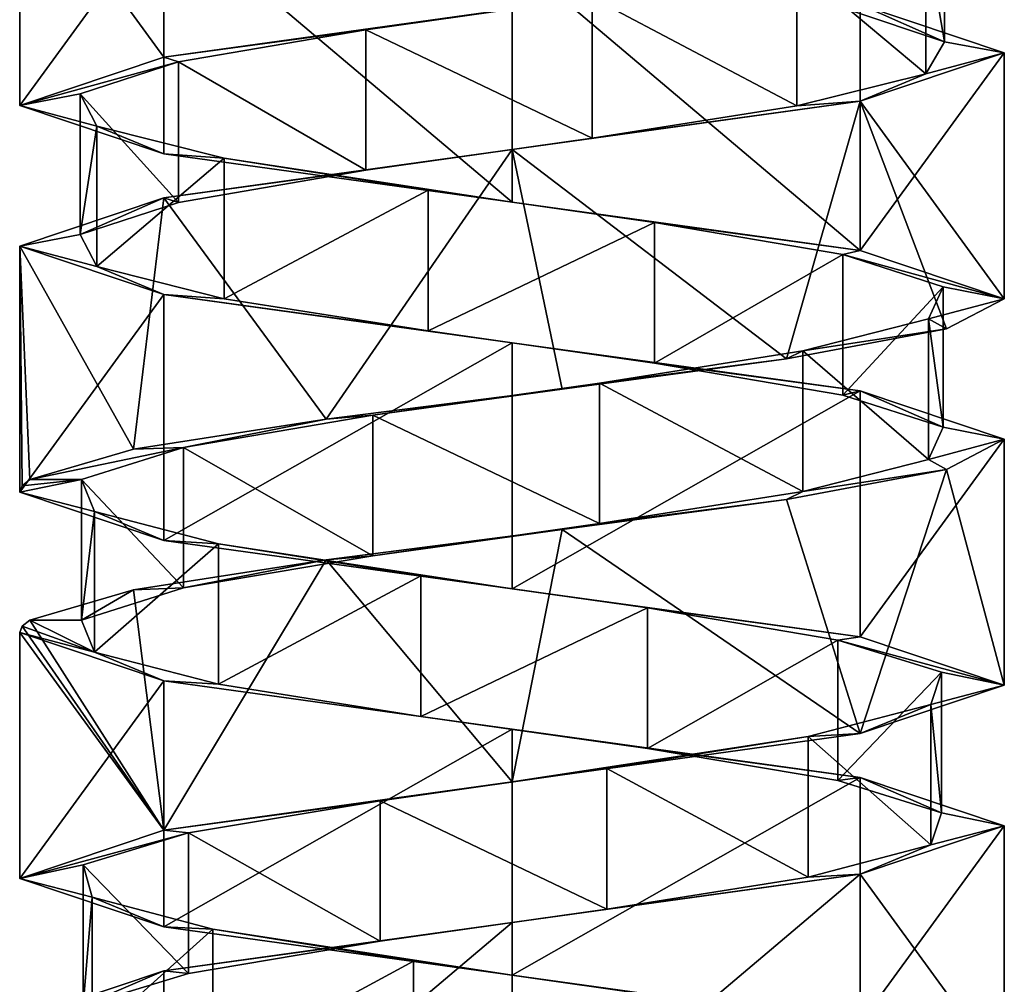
# Model space of a CAD drawing. Header units: millimetres. Extents: x -106 to 241, y -380 to 275.
# Tile 177 of 205: x 185 to 199, y -37 to -23. Entities that reach past the tile are written whole.
import ezdxf

# ---------------------------------------------------------------- set-up
doc = ezdxf.new("R2010")
doc.units = ezdxf.units.MM
doc.header["$LTSCALE"] = 65.185185
for name, color, linetype in [('1149', 7, 'CONTINUOUS'), ('1150', 7, 'CONTINUOUS'), ('1151', 7, 'CONTINUOUS'), ('1152', 7, 'CONTINUOUS'), ('1153', 7, 'CONTINUOUS'), ('1154', 7, 'CONTINUOUS'), ('1591', 7, 'CONTINUOUS'), ('1592', 7, 'CONTINUOUS'), ('1593', 7, 'CONTINUOUS'), ('1594', 7, 'CONTINUOUS'), ('1666', 7, 'CONTINUOUS'), ('1667', 7, 'CONTINUOUS'), ('1668', 7, 'CONTINUOUS')]:
    doc.layers.add(name, color=color, linetype=linetype)

msp = doc.modelspace()

# ---------------------------------------------------------------- linework, layer by layer
at = {"layer": '1149', "linetype": 'CONTINUOUS'}
for points in [[(198.45, -23.093, 23.787), (197.075, -22.636, 20.868), (198.45, -21.093, 23.787), (198.45, -23.093, 23.787)], [(198.186, -21.55, 27.003), (198.45, -23.093, 23.787), (198.45, -21.093, 23.787), (198.186, -21.55, 27.003)], [(196.352, -22.007, 29.658), (198.186, -23.55, 27.003), (198.186, -21.55, 27.003), (196.352, -22.007, 29.658)], [(198.186, -23.55, 27.003), (198.45, -23.093, 23.787), (198.186, -21.55, 27.003), (198.186, -23.55, 27.003)], [(193.439, -22.465, 31.045), (196.352, -24.007, 29.658), (196.352, -22.007, 29.658), (193.439, -22.465, 31.045)], [(196.352, -24.007, 29.658), (198.186, -23.55, 27.003), (196.352, -22.007, 29.658), (196.352, -24.007, 29.658)], [(190.222, -22.922, 30.795), (193.439, -24.465, 31.045), (193.439, -22.465, 31.045), (190.222, -22.922, 30.795)], [(193.439, -24.465, 31.045), (196.352, -24.007, 29.658), (193.439, -22.465, 31.045), (193.439, -24.465, 31.045)], [(187.559, -23.379, 28.973), (190.222, -24.922, 30.795), (190.222, -22.922, 30.795), (187.559, -23.379, 28.973)], [(190.222, -24.922, 30.795), (193.439, -24.465, 31.045), (190.222, -22.922, 30.795), (190.222, -24.922, 30.795)], [(186.16, -23.836, 26.065), (187.559, -25.379, 28.973), (187.559, -23.379, 28.973), (186.16, -23.836, 26.065)], [(187.559, -25.379, 28.973), (190.222, -24.922, 30.795), (187.559, -23.379, 28.973), (187.559, -25.379, 28.973)], [(186.16, -25.836, 26.065), (187.559, -25.379, 28.973), (186.16, -23.836, 26.065), (186.16, -25.836, 26.065)], [(186.397, -24.293, 22.847), (186.16, -25.836, 26.065), (186.16, -23.836, 26.065), (186.397, -24.293, 22.847)], [(186.397, -26.293, 22.847), (186.16, -25.836, 26.065), (186.397, -24.293, 22.847), (186.397, -26.293, 22.847)], [(188.207, -24.75, 20.177), (186.397, -26.293, 22.847), (186.397, -24.293, 22.847), (188.207, -24.75, 20.177)], [(188.207, -26.75, 20.177), (186.397, -26.293, 22.847), (188.207, -24.75, 20.177), (188.207, -26.75, 20.177)], [(191.108, -25.207, 18.765), (188.207, -26.75, 20.177), (188.207, -24.75, 20.177), (191.108, -25.207, 18.765)], [(191.108, -27.207, 18.765), (188.207, -26.75, 20.177), (191.108, -25.207, 18.765), (191.108, -27.207, 18.765)], [(194.327, -25.664, 18.988), (191.108, -27.207, 18.765), (191.108, -25.207, 18.765), (194.327, -25.664, 18.988)], [(194.327, -27.664, 18.988), (191.108, -27.207, 18.765), (194.327, -25.664, 18.988), (194.327, -27.664, 18.988)], [(197.006, -26.121, 20.787), (194.327, -27.664, 18.988), (194.327, -25.664, 18.988), (197.006, -26.121, 20.787)], [(197.006, -28.121, 20.787), (194.327, -27.664, 18.988), (197.006, -26.121, 20.787), (197.006, -28.121, 20.787)], [(198.43, -26.578, 23.682), (197.006, -28.121, 20.787), (197.006, -26.121, 20.787), (198.43, -26.578, 23.682)], [(198.43, -28.578, 23.682), (197.006, -28.121, 20.787), (198.43, -26.578, 23.682), (198.43, -28.578, 23.682)], [(198.221, -27.035, 26.902), (198.43, -28.578, 23.682), (198.43, -26.578, 23.682), (198.221, -27.035, 26.902)], [(196.433, -27.493, 29.588), (198.221, -29.035, 26.902), (198.221, -27.035, 26.902), (196.433, -27.493, 29.588)], [(198.221, -29.035, 26.902), (198.43, -28.578, 23.682), (198.221, -27.035, 26.902), (198.221, -29.035, 26.902)], [(193.544, -27.95, 31.025), (196.433, -29.493, 29.588), (196.433, -27.493, 29.588), (193.544, -27.95, 31.025)], [(196.433, -29.493, 29.588), (198.221, -29.035, 26.902), (196.433, -27.493, 29.588), (196.433, -29.493, 29.588)], [(190.323, -28.407, 30.829), (193.544, -29.95, 31.025), (193.544, -27.95, 31.025), (190.323, -28.407, 30.829)], [(193.544, -29.95, 31.025), (196.433, -29.493, 29.588), (193.544, -27.95, 31.025), (193.544, -29.95, 31.025)], [(187.629, -28.864, 29.053), (190.323, -30.407, 30.829), (190.323, -28.407, 30.829), (187.629, -28.864, 29.053)], [(190.323, -30.407, 30.829), (193.544, -29.95, 31.025), (190.323, -28.407, 30.829), (190.323, -30.407, 30.829)], [(186.18, -29.321, 26.17), (187.629, -30.864, 29.053), (187.629, -28.864, 29.053), (186.18, -29.321, 26.17)], [(187.629, -30.864, 29.053), (190.323, -30.407, 30.829), (187.629, -28.864, 29.053), (187.629, -30.864, 29.053)], [(186.18, -31.321, 26.17), (187.629, -30.864, 29.053), (186.18, -29.321, 26.17), (186.18, -31.321, 26.17)]]:
    msp.add_3dface(points, dxfattribs=at)
at = {"layer": '1150', "linetype": 'CONTINUOUS'}
for points in [[(197.075, -22.636, 20.868), (198.45, -23.093, 23.787), (197.25, -22.563, 19.95), (197.075, -22.636, 20.868)], [(197.25, -22.563, 19.95), (198.45, -23.093, 23.787), (199.3, -23.25, 24.9), (197.25, -22.563, 19.95)], [(198.45, -23.093, 23.787), (198.186, -23.55, 27.003), (199.3, -23.25, 24.9), (198.45, -23.093, 23.787)], [(199.3, -23.25, 24.9), (198.186, -23.55, 27.003), (197.25, -23.938, 29.85), (199.3, -23.25, 24.9)], [(198.186, -23.55, 27.003), (196.352, -24.007, 29.658), (197.25, -23.938, 29.85), (198.186, -23.55, 27.003)], [(197.25, -23.938, 29.85), (193.439, -24.465, 31.045), (192.3, -24.625, 31.9), (197.25, -23.938, 29.85)], [(196.352, -24.007, 29.658), (193.439, -24.465, 31.045), (197.25, -23.938, 29.85), (196.352, -24.007, 29.658)], [(193.439, -24.465, 31.045), (190.222, -24.922, 30.795), (192.3, -24.625, 31.9), (193.439, -24.465, 31.045)], [(192.3, -24.625, 31.9), (190.222, -24.922, 30.795), (187.35, -25.313, 29.85), (192.3, -24.625, 31.9)], [(190.222, -24.922, 30.795), (187.559, -25.379, 28.973), (187.35, -25.313, 29.85), (190.222, -24.922, 30.795)], [(187.35, -25.313, 29.85), (186.16, -25.836, 26.065), (185.3, -26, 24.9), (187.35, -25.313, 29.85)], [(187.559, -25.379, 28.973), (186.16, -25.836, 26.065), (187.35, -25.313, 29.85), (187.559, -25.379, 28.973)], [(186.16, -25.836, 26.065), (186.397, -26.293, 22.847), (185.3, -26, 24.9), (186.16, -25.836, 26.065)], [(185.3, -26, 24.9), (186.397, -26.293, 22.847), (187.35, -26.688, 19.95), (185.3, -26, 24.9)], [(186.397, -26.293, 22.847), (188.207, -26.75, 20.177), (187.35, -26.688, 19.95), (186.397, -26.293, 22.847)], [(188.207, -26.75, 20.177), (191.108, -27.207, 18.765), (187.35, -26.688, 19.95), (188.207, -26.75, 20.177)], [(187.35, -26.688, 19.95), (191.108, -27.207, 18.765), (192.3, -27.375, 17.9), (187.35, -26.688, 19.95)], [(191.108, -27.207, 18.765), (194.327, -27.664, 18.988), (192.3, -27.375, 17.9), (191.108, -27.207, 18.765)], [(192.3, -27.375, 17.9), (194.327, -27.664, 18.988), (197.25, -28.062, 19.95), (192.3, -27.375, 17.9)], [(194.327, -27.664, 18.988), (197.006, -28.121, 20.787), (197.25, -28.062, 19.95), (194.327, -27.664, 18.988)], [(197.006, -28.121, 20.787), (198.43, -28.578, 23.682), (197.25, -28.062, 19.95), (197.006, -28.121, 20.787)], [(197.25, -28.062, 19.95), (198.43, -28.578, 23.682), (199.3, -28.75, 24.9), (197.25, -28.062, 19.95)], [(198.43, -28.578, 23.682), (198.221, -29.035, 26.902), (199.3, -28.75, 24.9), (198.43, -28.578, 23.682)], [(199.3, -28.75, 24.9), (198.221, -29.035, 26.902), (198.478, -29.178, 28.191), (199.3, -28.75, 24.9)], [(198.221, -29.035, 26.902), (196.433, -29.493, 29.588), (198.478, -29.178, 28.191), (198.221, -29.035, 26.902)], [(198.478, -29.178, 28.191), (196.433, -29.493, 29.588), (196.205, -29.607, 30.709), (198.478, -29.178, 28.191)], [(196.433, -29.493, 29.588), (193.544, -29.95, 31.025), (196.205, -29.607, 30.709), (196.433, -29.493, 29.588)], [(196.205, -29.607, 30.709), (193.544, -29.95, 31.025), (193.015, -30.035, 31.863), (196.205, -29.607, 30.709)], [(193.544, -29.95, 31.025), (190.323, -30.407, 30.829), (193.015, -30.035, 31.863), (193.544, -29.95, 31.025)], [(193.015, -30.035, 31.863), (190.323, -30.407, 30.829), (189.657, -30.464, 31.382), (193.015, -30.035, 31.863)], [(189.657, -30.464, 31.382), (187.629, -30.864, 29.053), (186.92, -30.892, 29.378), (189.657, -30.464, 31.382)], [(190.323, -30.407, 30.829), (187.629, -30.864, 29.053), (189.657, -30.464, 31.382), (190.323, -30.407, 30.829)], [(186.92, -30.892, 29.378), (186.18, -31.321, 26.17), (185.446, -31.321, 26.322), (186.92, -30.892, 29.378)], [(187.629, -30.864, 29.053), (186.18, -31.321, 26.17), (186.92, -30.892, 29.378), (187.629, -30.864, 29.053)]]:
    msp.add_3dface(points, dxfattribs=at)
at = {"layer": '1151', "linetype": 'CONTINUOUS'}
for points in [[(190.222, -22.922, 30.795), (193.439, -22.465, 31.045), (192.3, -22.625, 31.9), (190.222, -22.922, 30.795)], [(187.35, -23.313, 29.85), (190.222, -22.922, 30.795), (192.3, -22.625, 31.9), (187.35, -23.313, 29.85)], [(187.559, -23.379, 28.973), (190.222, -22.922, 30.795), (187.35, -23.313, 29.85), (187.559, -23.379, 28.973)], [(185.3, -24, 24.9), (187.559, -23.379, 28.973), (187.35, -23.313, 29.85), (185.3, -24, 24.9)], [(186.16, -23.836, 26.065), (187.559, -23.379, 28.973), (185.3, -24, 24.9), (186.16, -23.836, 26.065)], [(186.397, -24.293, 22.847), (186.16, -23.836, 26.065), (185.3, -24, 24.9), (186.397, -24.293, 22.847)], [(187.35, -24.688, 19.95), (186.397, -24.293, 22.847), (185.3, -24, 24.9), (187.35, -24.688, 19.95)], [(188.207, -24.75, 20.177), (186.397, -24.293, 22.847), (187.35, -24.688, 19.95), (188.207, -24.75, 20.177)], [(192.3, -25.375, 17.9), (188.207, -24.75, 20.177), (187.35, -24.688, 19.95), (192.3, -25.375, 17.9)], [(191.108, -25.207, 18.765), (188.207, -24.75, 20.177), (192.3, -25.375, 17.9), (191.108, -25.207, 18.765)], [(194.327, -25.664, 18.988), (191.108, -25.207, 18.765), (192.3, -25.375, 17.9), (194.327, -25.664, 18.988)], [(197.25, -26.062, 19.95), (194.327, -25.664, 18.988), (192.3, -25.375, 17.9), (197.25, -26.062, 19.95)], [(197.006, -26.121, 20.787), (194.327, -25.664, 18.988), (197.25, -26.062, 19.95), (197.006, -26.121, 20.787)], [(199.3, -26.75, 24.9), (197.006, -26.121, 20.787), (197.25, -26.062, 19.95), (199.3, -26.75, 24.9)], [(198.43, -26.578, 23.682), (197.006, -26.121, 20.787), (199.3, -26.75, 24.9), (198.43, -26.578, 23.682)], [(198.221, -27.035, 26.902), (198.43, -26.578, 23.682), (199.3, -26.75, 24.9), (198.221, -27.035, 26.902)], [(198.478, -27.178, 28.191), (198.221, -27.035, 26.902), (199.3, -26.75, 24.9), (198.478, -27.178, 28.191)], [(196.433, -27.493, 29.588), (198.221, -27.035, 26.902), (198.478, -27.178, 28.191), (196.433, -27.493, 29.588)], [(196.205, -27.607, 30.709), (196.433, -27.493, 29.588), (198.478, -27.178, 28.191), (196.205, -27.607, 30.709)], [(193.544, -27.95, 31.025), (196.433, -27.493, 29.588), (196.205, -27.607, 30.709), (193.544, -27.95, 31.025)], [(193.015, -28.035, 31.863), (193.544, -27.95, 31.025), (196.205, -27.607, 30.709), (193.015, -28.035, 31.863)], [(190.323, -28.407, 30.829), (193.544, -27.95, 31.025), (193.015, -28.035, 31.863), (190.323, -28.407, 30.829)], [(189.657, -28.464, 31.382), (190.323, -28.407, 30.829), (193.015, -28.035, 31.863), (189.657, -28.464, 31.382)], [(187.629, -28.864, 29.053), (190.323, -28.407, 30.829), (189.657, -28.464, 31.382), (187.629, -28.864, 29.053)], [(186.92, -28.892, 29.378), (187.629, -28.864, 29.053), (189.657, -28.464, 31.382), (186.92, -28.892, 29.378)], [(186.18, -29.321, 26.17), (187.629, -28.864, 29.053), (185.446, -29.321, 26.322), (186.18, -29.321, 26.17)], [(185.446, -29.321, 26.322), (187.629, -28.864, 29.053), (186.92, -28.892, 29.378), (185.446, -29.321, 26.322)]]:
    msp.add_3dface(points, dxfattribs=at)
at = {"layer": '1152', "linetype": 'CONTINUOUS'}
for points in [[(186.18, -31.321, 26.17), (186.18, -29.321, 26.17), (186.363, -29.778, 22.948), (186.18, -31.321, 26.17)], [(186.363, -31.778, 22.948), (186.18, -31.321, 26.17), (186.363, -29.778, 22.948), (186.363, -31.778, 22.948)], [(188.127, -30.235, 20.247), (186.363, -31.778, 22.948), (186.363, -29.778, 22.948), (188.127, -30.235, 20.247)], [(188.127, -32.235, 20.247), (186.363, -31.778, 22.948), (188.127, -30.235, 20.247), (188.127, -32.235, 20.247)], [(191.004, -30.692, 18.786), (188.127, -32.235, 20.247), (188.127, -30.235, 20.247), (191.004, -30.692, 18.786)], [(191.004, -32.692, 18.786), (188.127, -32.235, 20.247), (191.004, -30.692, 18.786), (191.004, -32.692, 18.786)], [(194.226, -31.149, 18.954), (191.004, -32.692, 18.786), (191.004, -30.692, 18.786), (194.226, -31.149, 18.954)], [(194.226, -33.149, 18.954), (191.004, -32.692, 18.786), (194.226, -31.149, 18.954), (194.226, -33.149, 18.954)], [(196.935, -31.606, 20.707), (194.226, -33.149, 18.954), (194.226, -31.149, 18.954), (196.935, -31.606, 20.707)], [(196.935, -33.606, 20.707), (194.226, -33.149, 18.954), (196.935, -31.606, 20.707), (196.935, -33.606, 20.707)], [(198.409, -32.063, 23.578), (196.935, -33.606, 20.707), (196.935, -31.606, 20.707), (198.409, -32.063, 23.578)], [(198.409, -34.063, 23.578), (196.935, -33.606, 20.707), (198.409, -32.063, 23.578), (198.409, -34.063, 23.578)], [(198.254, -32.521, 26.801), (198.409, -34.063, 23.578), (198.409, -32.063, 23.578), (198.254, -32.521, 26.801)], [(196.512, -32.978, 29.517), (198.254, -34.521, 26.801), (198.254, -32.521, 26.801), (196.512, -32.978, 29.517)], [(198.254, -34.521, 26.801), (198.409, -34.063, 23.578), (198.254, -32.521, 26.801), (198.254, -34.521, 26.801)], [(193.648, -33.435, 31.003), (196.512, -34.978, 29.517), (196.512, -32.978, 29.517), (193.648, -33.435, 31.003)], [(196.512, -34.978, 29.517), (198.254, -34.521, 26.801), (196.512, -32.978, 29.517), (196.512, -34.978, 29.517)], [(190.425, -33.892, 30.862), (193.648, -35.435, 31.003), (193.648, -33.435, 31.003), (190.425, -33.892, 30.862)], [(193.648, -35.435, 31.003), (196.512, -34.978, 29.517), (193.648, -33.435, 31.003), (193.648, -35.435, 31.003)], [(187.701, -34.349, 29.132), (190.425, -35.892, 30.862), (190.425, -33.892, 30.862), (187.701, -34.349, 29.132)], [(190.425, -35.892, 30.862), (193.648, -35.435, 31.003), (190.425, -33.892, 30.862), (190.425, -35.892, 30.862)], [(186.203, -34.806, 26.274), (187.701, -36.349, 29.132), (187.701, -34.349, 29.132), (186.203, -34.806, 26.274)], [(187.701, -36.349, 29.132), (190.425, -35.892, 30.862), (187.701, -34.349, 29.132), (187.701, -36.349, 29.132)], [(186.203, -36.806, 26.274), (187.701, -36.349, 29.132), (186.203, -34.806, 26.274), (186.203, -36.806, 26.274)], [(186.33, -35.263, 23.05), (186.203, -36.806, 26.274), (186.203, -34.806, 26.274), (186.33, -35.263, 23.05)], [(186.33, -37.263, 23.05), (186.203, -36.806, 26.274), (186.33, -35.263, 23.05), (186.33, -37.263, 23.05)], [(188.048, -35.72, 20.319), (186.33, -37.263, 23.05), (186.33, -35.263, 23.05), (188.048, -35.72, 20.319)], [(188.048, -37.72, 20.319), (186.33, -37.263, 23.05), (188.048, -35.72, 20.319), (188.048, -37.72, 20.319)], [(190.9, -36.177, 18.809), (188.048, -37.72, 20.319), (188.048, -35.72, 20.319), (190.9, -36.177, 18.809)], [(190.9, -38.177, 18.809), (188.048, -37.72, 20.319), (190.9, -36.177, 18.809), (190.9, -38.177, 18.809)], [(194.125, -36.634, 18.922), (190.9, -38.177, 18.809), (190.9, -36.177, 18.809), (194.125, -36.634, 18.922)]]:
    msp.add_3dface(points, dxfattribs=at)
at = {"layer": '1153', "linetype": 'CONTINUOUS'}
for points in [[(185.446, -31.321, 26.322), (186.363, -31.778, 22.948), (185.337, -31.41, 25.615), (185.446, -31.321, 26.322)], [(185.446, -31.321, 26.322), (186.18, -31.321, 26.17), (186.363, -31.778, 22.948), (185.446, -31.321, 26.322)], [(185.337, -31.41, 25.615), (186.363, -31.778, 22.948), (185.3, -31.5, 24.9), (185.337, -31.41, 25.615)], [(185.3, -31.5, 24.9), (186.363, -31.778, 22.948), (187.35, -32.187, 19.95), (185.3, -31.5, 24.9)], [(186.363, -31.778, 22.948), (188.127, -32.235, 20.247), (187.35, -32.187, 19.95), (186.363, -31.778, 22.948)], [(188.127, -32.235, 20.247), (191.004, -32.692, 18.786), (187.35, -32.187, 19.95), (188.127, -32.235, 20.247)], [(187.35, -32.187, 19.95), (191.004, -32.692, 18.786), (192.3, -32.875, 17.9), (187.35, -32.187, 19.95)], [(191.004, -32.692, 18.786), (194.226, -33.149, 18.954), (192.3, -32.875, 17.9), (191.004, -32.692, 18.786)], [(192.3, -32.875, 17.9), (194.226, -33.149, 18.954), (197.25, -33.562, 19.95), (192.3, -32.875, 17.9)], [(194.226, -33.149, 18.954), (196.935, -33.606, 20.707), (197.25, -33.562, 19.95), (194.226, -33.149, 18.954)], [(196.935, -33.606, 20.707), (198.409, -34.063, 23.578), (197.25, -33.562, 19.95), (196.935, -33.606, 20.707)], [(198.409, -34.063, 23.578), (199.3, -34.25, 24.9), (197.25, -33.562, 19.95), (198.409, -34.063, 23.578)], [(198.409, -34.063, 23.578), (198.254, -34.521, 26.801), (199.3, -34.25, 24.9), (198.409, -34.063, 23.578)], [(199.3, -34.25, 24.9), (198.254, -34.521, 26.801), (197.25, -34.938, 29.85), (199.3, -34.25, 24.9)], [(198.254, -34.521, 26.801), (196.512, -34.978, 29.517), (197.25, -34.938, 29.85), (198.254, -34.521, 26.801)], [(197.25, -34.938, 29.85), (193.648, -35.435, 31.003), (192.3, -35.625, 31.9), (197.25, -34.938, 29.85)], [(196.512, -34.978, 29.517), (193.648, -35.435, 31.003), (197.25, -34.938, 29.85), (196.512, -34.978, 29.517)], [(193.648, -35.435, 31.003), (190.425, -35.892, 30.862), (192.3, -35.625, 31.9), (193.648, -35.435, 31.003)], [(192.3, -35.625, 31.9), (190.425, -35.892, 30.862), (187.35, -36.313, 29.85), (192.3, -35.625, 31.9)], [(190.425, -35.892, 30.862), (187.701, -36.349, 29.132), (187.35, -36.313, 29.85), (190.425, -35.892, 30.862)], [(187.35, -36.313, 29.85), (186.203, -36.806, 26.274), (185.3, -37, 24.9), (187.35, -36.313, 29.85)], [(187.701, -36.349, 29.132), (186.203, -36.806, 26.274), (187.35, -36.313, 29.85), (187.701, -36.349, 29.132)]]:
    msp.add_3dface(points, dxfattribs=at)
at = {"layer": '1154', "linetype": 'CONTINUOUS'}
for points in [[(186.363, -29.778, 22.948), (186.18, -29.321, 26.17), (185.3, -29.5, 24.9), (186.363, -29.778, 22.948)], [(185.3, -29.5, 24.9), (186.18, -29.321, 26.17), (185.337, -29.41, 25.615), (185.3, -29.5, 24.9)], [(186.18, -29.321, 26.17), (185.446, -29.321, 26.322), (185.337, -29.41, 25.615), (186.18, -29.321, 26.17)], [(187.35, -30.188, 19.95), (186.363, -29.778, 22.948), (185.3, -29.5, 24.9), (187.35, -30.188, 19.95)], [(188.127, -30.235, 20.247), (186.363, -29.778, 22.948), (187.35, -30.188, 19.95), (188.127, -30.235, 20.247)], [(192.3, -30.875, 17.9), (188.127, -30.235, 20.247), (187.35, -30.188, 19.95), (192.3, -30.875, 17.9)], [(191.004, -30.692, 18.786), (188.127, -30.235, 20.247), (192.3, -30.875, 17.9), (191.004, -30.692, 18.786)], [(194.226, -31.149, 18.954), (191.004, -30.692, 18.786), (192.3, -30.875, 17.9), (194.226, -31.149, 18.954)], [(197.25, -31.562, 19.95), (194.226, -31.149, 18.954), (192.3, -30.875, 17.9), (197.25, -31.562, 19.95)], [(196.935, -31.606, 20.707), (194.226, -31.149, 18.954), (197.25, -31.562, 19.95), (196.935, -31.606, 20.707)], [(199.3, -32.25, 24.9), (196.935, -31.606, 20.707), (197.25, -31.562, 19.95), (199.3, -32.25, 24.9)], [(198.409, -32.063, 23.578), (196.935, -31.606, 20.707), (199.3, -32.25, 24.9), (198.409, -32.063, 23.578)], [(198.254, -32.521, 26.801), (198.409, -32.063, 23.578), (199.3, -32.25, 24.9), (198.254, -32.521, 26.801)], [(197.25, -32.938, 29.85), (198.254, -32.521, 26.801), (199.3, -32.25, 24.9), (197.25, -32.938, 29.85)], [(196.512, -32.978, 29.517), (198.254, -32.521, 26.801), (197.25, -32.938, 29.85), (196.512, -32.978, 29.517)], [(192.3, -33.625, 31.9), (196.512, -32.978, 29.517), (197.25, -32.938, 29.85), (192.3, -33.625, 31.9)], [(193.648, -33.435, 31.003), (196.512, -32.978, 29.517), (192.3, -33.625, 31.9), (193.648, -33.435, 31.003)], [(190.425, -33.892, 30.862), (193.648, -33.435, 31.003), (192.3, -33.625, 31.9), (190.425, -33.892, 30.862)], [(187.35, -34.313, 29.85), (190.425, -33.892, 30.862), (192.3, -33.625, 31.9), (187.35, -34.313, 29.85)], [(187.701, -34.349, 29.132), (190.425, -33.892, 30.862), (187.35, -34.313, 29.85), (187.701, -34.349, 29.132)], [(185.3, -35, 24.9), (187.701, -34.349, 29.132), (187.35, -34.313, 29.85), (185.3, -35, 24.9)], [(186.203, -34.806, 26.274), (187.701, -34.349, 29.132), (185.3, -35, 24.9), (186.203, -34.806, 26.274)], [(186.33, -35.263, 23.05), (186.203, -34.806, 26.274), (185.3, -35, 24.9), (186.33, -35.263, 23.05)], [(187.35, -35.688, 19.95), (186.33, -35.263, 23.05), (185.3, -35, 24.9), (187.35, -35.688, 19.95)], [(188.048, -35.72, 20.319), (186.33, -35.263, 23.05), (187.35, -35.688, 19.95), (188.048, -35.72, 20.319)], [(192.3, -36.375, 17.9), (188.048, -35.72, 20.319), (187.35, -35.688, 19.95), (192.3, -36.375, 17.9)], [(190.9, -36.177, 18.809), (188.048, -35.72, 20.319), (192.3, -36.375, 17.9), (190.9, -36.177, 18.809)], [(194.125, -36.634, 18.922), (190.9, -36.177, 18.809), (192.3, -36.375, 17.9), (194.125, -36.634, 18.922)], [(197.25, -37.062, 19.95), (194.125, -36.634, 18.922), (192.3, -36.375, 17.9), (197.25, -37.062, 19.95)]]:
    msp.add_3dface(points, dxfattribs=at)
at = {"layer": '1591', "linetype": 'CONTINUOUS'}
for points in [[(187.35, -19.812, 29.85), (185.3, -20.5, 24.9), (187.35, -23.313, 29.85), (187.35, -19.812, 29.85)], [(187.35, -19.812, 29.85), (187.35, -23.313, 29.85), (192.3, -22.625, 31.9), (187.35, -19.812, 29.85)], [(185.3, -20.5, 24.9), (185.3, -24, 24.9), (187.35, -23.313, 29.85), (185.3, -20.5, 24.9)]]:
    msp.add_3dface(points, dxfattribs=at)
at = {"layer": '1592', "linetype": 'CONTINUOUS'}
for points in [[(199.3, -23.25, 24.9), (197.25, -23.938, 29.85), (199.3, -26.75, 24.9), (199.3, -23.25, 24.9)], [(197.25, -23.938, 29.85), (192.3, -24.625, 31.9), (196.205, -27.607, 30.709), (197.25, -23.938, 29.85)], [(197.25, -23.938, 29.85), (196.205, -27.607, 30.709), (198.478, -27.178, 28.191), (197.25, -23.938, 29.85)], [(197.25, -23.938, 29.85), (198.478, -27.178, 28.191), (199.3, -26.75, 24.9), (197.25, -23.938, 29.85)], [(192.3, -24.625, 31.9), (187.35, -25.313, 29.85), (189.657, -28.464, 31.382), (192.3, -24.625, 31.9)], [(192.3, -24.625, 31.9), (189.657, -28.464, 31.382), (193.015, -28.035, 31.863), (192.3, -24.625, 31.9)], [(192.3, -24.625, 31.9), (193.015, -28.035, 31.863), (196.205, -27.607, 30.709), (192.3, -24.625, 31.9)], [(187.35, -25.313, 29.85), (185.3, -26, 24.9), (186.92, -28.892, 29.378), (187.35, -25.313, 29.85)], [(187.35, -25.313, 29.85), (186.92, -28.892, 29.378), (189.657, -28.464, 31.382), (187.35, -25.313, 29.85)], [(185.3, -26, 24.9), (185.446, -29.321, 26.322), (186.92, -28.892, 29.378), (185.3, -26, 24.9)], [(185.446, -29.321, 26.322), (185.3, -26, 24.9), (185.337, -29.41, 25.615), (185.446, -29.321, 26.322)], [(185.3, -26, 24.9), (185.3, -29.5, 24.9), (185.337, -29.41, 25.615), (185.3, -26, 24.9)]]:
    msp.add_3dface(points, dxfattribs=at)
at = {"layer": '1593', "linetype": 'CONTINUOUS'}
for points in [[(199.3, -28.75, 24.9), (198.478, -29.178, 28.191), (199.3, -32.25, 24.9), (199.3, -28.75, 24.9)], [(198.478, -29.178, 28.191), (196.205, -29.607, 30.709), (197.25, -32.938, 29.85), (198.478, -29.178, 28.191)], [(198.478, -29.178, 28.191), (197.25, -32.938, 29.85), (199.3, -32.25, 24.9), (198.478, -29.178, 28.191)], [(196.205, -29.607, 30.709), (193.015, -30.035, 31.863), (197.25, -32.938, 29.85), (196.205, -29.607, 30.709)], [(193.015, -30.035, 31.863), (189.657, -30.464, 31.382), (192.3, -33.625, 31.9), (193.015, -30.035, 31.863)], [(193.015, -30.035, 31.863), (192.3, -33.625, 31.9), (197.25, -32.938, 29.85), (193.015, -30.035, 31.863)], [(189.657, -30.464, 31.382), (186.92, -30.892, 29.378), (187.35, -34.313, 29.85), (189.657, -30.464, 31.382)], [(189.657, -30.464, 31.382), (187.35, -34.313, 29.85), (192.3, -33.625, 31.9), (189.657, -30.464, 31.382)], [(186.92, -30.892, 29.378), (185.446, -31.321, 26.322), (187.35, -34.313, 29.85), (186.92, -30.892, 29.378)], [(185.446, -31.321, 26.322), (185.337, -31.41, 25.615), (187.35, -34.313, 29.85), (185.446, -31.321, 26.322)], [(185.337, -31.41, 25.615), (185.3, -31.5, 24.9), (187.35, -34.313, 29.85), (185.337, -31.41, 25.615)], [(185.3, -31.5, 24.9), (185.3, -35, 24.9), (187.35, -34.313, 29.85), (185.3, -31.5, 24.9)]]:
    msp.add_3dface(points, dxfattribs=at)
at = {"layer": '1594', "linetype": 'CONTINUOUS'}
for points in [[(199.3, -34.25, 24.9), (197.25, -34.938, 29.85), (199.3, -37.75, 24.9), (199.3, -34.25, 24.9)], [(197.25, -34.938, 29.85), (192.3, -35.625, 31.9), (192.3, -39.125, 31.9), (197.25, -34.938, 29.85)], [(197.25, -34.938, 29.85), (192.3, -39.125, 31.9), (197.25, -38.437, 29.85), (197.25, -34.938, 29.85)], [(197.25, -34.938, 29.85), (197.25, -38.437, 29.85), (199.3, -37.75, 24.9), (197.25, -34.938, 29.85)], [(192.3, -35.625, 31.9), (187.35, -36.313, 29.85), (187.35, -39.813, 29.85), (192.3, -35.625, 31.9)], [(192.3, -35.625, 31.9), (187.35, -39.813, 29.85), (192.3, -39.125, 31.9), (192.3, -35.625, 31.9)], [(187.35, -36.313, 29.85), (185.3, -37, 24.9), (187.35, -39.813, 29.85), (187.35, -36.313, 29.85)]]:
    msp.add_3dface(points, dxfattribs=at)
at = {"layer": '1666', "linetype": 'CONTINUOUS'}
for points in [[(185.3, -20.5, 24.9), (187.35, -21.188, 19.95), (185.3, -24, 24.9), (185.3, -20.5, 24.9)], [(187.35, -21.188, 19.95), (187.35, -24.688, 19.95), (185.3, -24, 24.9), (187.35, -21.188, 19.95)], [(187.35, -21.188, 19.95), (192.3, -21.875, 17.9), (192.3, -25.375, 17.9), (187.35, -21.188, 19.95)], [(187.35, -21.188, 19.95), (192.3, -25.375, 17.9), (187.35, -24.688, 19.95), (187.35, -21.188, 19.95)], [(192.3, -21.875, 17.9), (197.25, -22.563, 19.95), (197.25, -26.062, 19.95), (192.3, -21.875, 17.9)], [(192.3, -21.875, 17.9), (197.25, -26.062, 19.95), (192.3, -25.375, 17.9), (192.3, -21.875, 17.9)], [(197.25, -22.563, 19.95), (199.3, -23.25, 24.9), (197.25, -26.062, 19.95), (197.25, -22.563, 19.95)], [(199.3, -23.25, 24.9), (199.3, -26.75, 24.9), (197.25, -26.062, 19.95), (199.3, -23.25, 24.9)]]:
    msp.add_3dface(points, dxfattribs=at)
at = {"layer": '1667', "linetype": 'CONTINUOUS'}
for points in [[(185.3, -26, 24.9), (187.35, -26.688, 19.95), (185.3, -29.5, 24.9), (185.3, -26, 24.9)], [(187.35, -26.688, 19.95), (187.35, -30.188, 19.95), (185.3, -29.5, 24.9), (187.35, -26.688, 19.95)], [(187.35, -26.688, 19.95), (192.3, -27.375, 17.9), (187.35, -30.188, 19.95), (187.35, -26.688, 19.95)], [(192.3, -27.375, 17.9), (192.3, -30.875, 17.9), (187.35, -30.188, 19.95), (192.3, -27.375, 17.9)], [(192.3, -27.375, 17.9), (197.25, -28.062, 19.95), (192.3, -30.875, 17.9), (192.3, -27.375, 17.9)], [(197.25, -28.062, 19.95), (197.25, -31.562, 19.95), (192.3, -30.875, 17.9), (197.25, -28.062, 19.95)], [(197.25, -28.062, 19.95), (199.3, -28.75, 24.9), (197.25, -31.562, 19.95), (197.25, -28.062, 19.95)], [(199.3, -28.75, 24.9), (199.3, -32.25, 24.9), (197.25, -31.562, 19.95), (199.3, -28.75, 24.9)]]:
    msp.add_3dface(points, dxfattribs=at)
at = {"layer": '1668', "linetype": 'CONTINUOUS'}
for points in [[(185.3, -31.5, 24.9), (187.35, -32.187, 19.95), (185.3, -35, 24.9), (185.3, -31.5, 24.9)], [(187.35, -32.187, 19.95), (187.35, -35.688, 19.95), (185.3, -35, 24.9), (187.35, -32.187, 19.95)], [(187.35, -32.187, 19.95), (192.3, -32.875, 17.9), (187.35, -35.688, 19.95), (187.35, -32.187, 19.95)], [(192.3, -32.875, 17.9), (192.3, -36.375, 17.9), (187.35, -35.688, 19.95), (192.3, -32.875, 17.9)], [(192.3, -32.875, 17.9), (197.25, -33.562, 19.95), (192.3, -36.375, 17.9), (192.3, -32.875, 17.9)], [(197.25, -33.562, 19.95), (197.25, -37.062, 19.95), (192.3, -36.375, 17.9), (197.25, -33.562, 19.95)], [(197.25, -33.562, 19.95), (199.3, -34.25, 24.9), (197.25, -37.062, 19.95), (197.25, -33.562, 19.95)], [(199.3, -34.25, 24.9), (199.3, -37.75, 24.9), (197.25, -37.062, 19.95), (199.3, -34.25, 24.9)]]:
    msp.add_3dface(points, dxfattribs=at)

doc.saveas('drawing.dxf')
